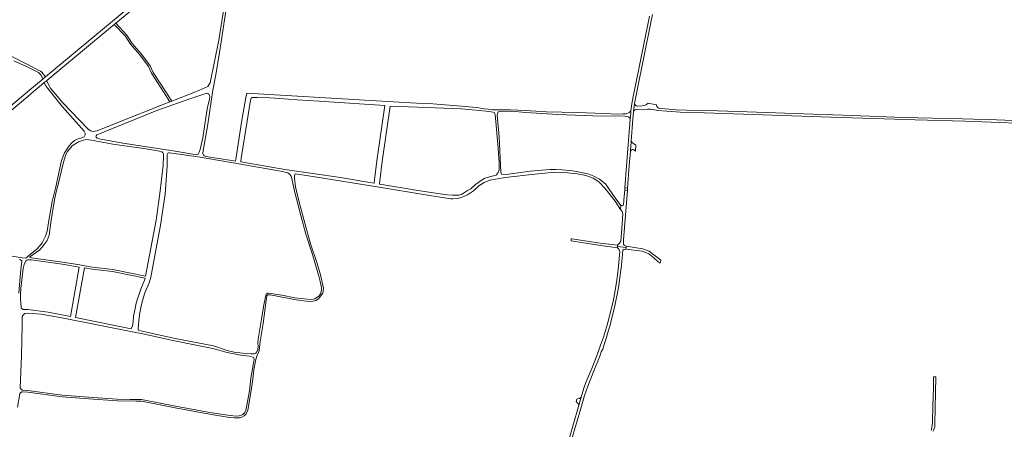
# Model space of a CAD drawing. Extents: x 146402 to 164798, y 455483 to 464134.
# Tile 20 of 256: x 154491 to 155626, y 456611 to 457083. Entities that reach past the tile are written whole.
import ezdxf

# ---------------------------------------------------------------- set-up
doc = ezdxf.new("R2010")
doc.units = 0
doc.header["$LTSCALE"] = 0.2
for name, color, linetype, lineweight in [('B-XX-VH-VERHARDING_ASFALT-GV', 252, 'CONTINUOUS', 18), ('B-XX-VH-VERHARDING_BETONSTRAATSTEEN-GV', 252, 'CONTINUOUS', 18), ('B-XX-VH-VERHARDING_FUNDERING_ZAND-GV', 252, 'CONTINUOUS', 18), ('B-XX-VH-VERHARDING_HALFVERHARDING-GV', 252, 'CONTINUOUS', 18)]:
    doc.layers.add(name, color=color, linetype=linetype, lineweight=lineweight)

msp = doc.modelspace()

# ---------------------------------------------------------------- linework, layer by layer
at = {"layer": 'B-XX-VH-VERHARDING_ASFALT-GV'}
for points in [[(154395.136, 456906.589), (154500, 456994.864), (154503.441, 456997.761), (154506.09, 457000), (154510.418, 457003.658), (154518.886, 457010.815), (154520.964, 457012.571), (154521.76, 457013.233), (154599.508, 457077.929), (154601.526, 457079.453), (154644.607, 457115.017)], [(154626.691, 457106.334), (154536.295, 457031.012), (154520.11, 457017.265), (154518.312, 457015.751), (154517.477, 457015.05), (154500, 457000.385), (154499.541, 457000), (154425.662, 456938.005)], [(155216.891, 457087.235), (155199.262, 457000), (155198.226, 456994.872), (155196.663, 456986.135), (155195.584, 456978.07), (155195.258, 456975.635), (155194.487, 456968.525), (155190.564, 456914.874), (155188.591, 456889.25), (155191.742, 456889.067), (155193.717, 456914.952), (155195.064, 456931.749), (155195.161, 456932.954), (155195.848, 456942.286), (155195.917, 456943.178), (155197.865, 456968.491), (155198.642, 456976.932), (155199.759, 456986.5), (155202.494, 457000), (155218.706, 457080.011), (155220.317, 457089.279)], [(155126.433, 456595.875), (155136.579, 456630.648), (155139.242, 456639.876), (155142.154, 456649.676), (155145.784, 456660.605), (155153.428, 456679.96), (155157.202, 456689.331), (155160.049, 456696.187), (155161.401, 456699.908), (155162.987, 456703.205), (155164.785, 456708.49), (155165.426, 456710.959), (155167.192, 456716.542), (155169.704, 456725.123), (155171.429, 456730.947), (155173.217, 456737.636), (155175.144, 456745.111), (155176.982, 456753.172), (155178.589, 456760.762), (155180.015, 456768.238), (155181.433, 456776.701), (155182.47, 456783.147), (155184.408, 456797.028), (155185.524, 456807.993), (155186.22, 456817.522), (155187.442, 456818.24), (155189.629, 456818.592), (155189.916, 456820.305), (155180.083, 456821.598), (155180.119, 456820.079), (155181.782, 456818.364), (155182.637, 456815.932), (155182.156, 456807.461), (155181.3, 456798.965), (155180.566, 456791.447), (155178.738, 456779.925), (155176.511, 456766.669), (155174.93, 456758.297), (155172.916, 456749.47), (155170.057, 456738.112), (155167.492, 456728.692), (155163.945, 456717.005), (155160.627, 456707.788), (155156.541, 456696.671), (155150.335, 456681.022), (155146.843, 456672.655), (155143.716, 456664.57), (155141.422, 456658.169), (155138.242, 456647.884), (155135.167, 456637.109), (155123.625, 456597.063)]]:
    msp.add_lwpolyline(points, dxfattribs=at)
for points in [[(155191.538, 456886.401), (155188.38, 456886.497), (155187.531, 456875.474), (155186.933, 456869.464), (155185.383, 456868.811), (155183.877, 456869.052), (155183.428, 456864.285), (155185.501, 456861.934), (155186.241, 456859.17), (155185.372, 456847.47), (155183.758, 456827.763), (155182.264, 456825.519), (155180.704, 456823.997), (155180.047, 456823.077), (155180.083, 456821.598), (155189.916, 456820.305), (155190.186, 456821.913), (155187.657, 456822.963), (155187.097, 456824.3), (155187.18, 456829.291)], [(155191.742, 456889.067), (155188.591, 456889.25), (155188.38, 456886.497), (155191.538, 456886.401)]]:
    msp.add_lwpolyline(points, close=True, dxfattribs=at)
at = {"layer": 'B-XX-VH-VERHARDING_BETONSTRAATSTEEN-GV'}
for points in [[(155197.065, 456941.439), (155195.917, 456943.178), (155195.848, 456942.286), (155195.161, 456932.954), (155195.064, 456931.749), (155196.298, 456933.13), (155197.141, 456933.537), (155197.953, 456933.57), (155198.828, 456933.321), (155200.87, 456931.604), (155201.367, 456938.928), (155200.192, 456939.289), (155198.785, 456940.036)], [(155135.167, 456637.109), (155138.242, 456647.884), (155136.93, 456647.006), (155136.127, 456646.107), (155133.985, 456645.97), (155133.327, 456645.538), (155132.421, 456642.728), (155133.604, 456641.322), (155134.674, 456640.363), (155135.343, 456639.132)]]:
    msp.add_lwpolyline(points, close=True, dxfattribs=at)
at = {"layer": 'B-XX-VH-VERHARDING_FUNDERING_ZAND-GV'}
for points in [[(154735.99, 457159.474), (154720.161, 457059.584), (154710.31, 457010.523), (154707.595, 457006.072), (154697.014, 457001.462), (154693.224, 457000), (154665.852, 456989.441), (154663.857, 456988.671), (154597.929, 456962.444), (154579.921, 456955.035), (154575.162, 456954.278), (154572.133, 456955.035), (154569.429, 456956.874), (154540.452, 456987.567), (154525.61, 457004.867), (154523.951, 457007.677), (154521.897, 457012.816), (154521.76, 457013.233), (154520.964, 457012.571), (154518.886, 457010.815), (154519.285, 457009.799), (154520.797, 457007.182), (154523.041, 457003.816), (154539.951, 456982.886), (154564.732, 456954.668), (154566.182, 456952.398), (154566.182, 456950.317), (154564.858, 456948.299), (154562.462, 456947.101), (154559.593, 456946.407), (154556.819, 456945.399), (154553.666, 456943.822), (154550.576, 456941.3), (154547.675, 456937.895), (154545.689, 456935.152), (154543.766, 456932.125), (154542.347, 456929.792), (154538.816, 456920.712), (154532.069, 456890.381), (154528.065, 456873.577), (154526.425, 456864.78), (154523.319, 456846.919), (154522.31, 456839.226), (154520.324, 456833.614), (154518.559, 456829.642), (154516.289, 456825.984), (154513.451, 456822.138), (154510.235, 456818.67), (154504.87, 456814.193), (154500.816, 456810.987), (154498.374, 456808.59), (154497.36, 456808.169), (154493.416, 456808.516), (154477.339, 456811.095)], [(154488.102, 456636.361), (154490.773, 456651.776), (154490.848, 456651.981), (154490.937, 456652.179), (154491.04, 456652.37), (154491.157, 456652.553), (154491.288, 456652.727), (154491.43, 456652.891), (154491.585, 456653.044), (154491.75, 456653.185), (154491.925, 456653.314), (154492.109, 456653.429), (154492.301, 456653.531), (154492.5, 456653.618), (154492.705, 456653.69), (154492.915, 456653.747), (154493.128, 456653.789), (154493.344, 456653.815), (154493.561, 456653.824), (154493.637, 456653.824), (154500, 456653.49), (154539.427, 456648.208), (154570.212, 456645.654), (154602.903, 456643.423), (154624.464, 456643.013), (154627.96, 456643.182), (154630.874, 456643.032), (154669.779, 456635.365), (154709.318, 456628.229), (154732.637, 456624.443), (154737.883, 456624.026), (154742.175, 456623.925), (154743.679, 456624.03), (154744.506, 456624.087), (154746.731, 456624.673), (154749.485, 456626.266), (154751.76, 456628.653), (154753.769, 456632.577), (154756.766, 456650.756), (154758.028, 456658.122), (154759.184, 456665.86), (154759.865, 456672.378), (154760.544, 456679.426), (154762.334, 456689.231), (154763.705, 456694.32), (154765.977, 456699.197), (154766.928, 456701.53), (154767.974, 456711.917), (154771.339, 456732.798), (154774.803, 456759.243), (154775.17, 456761.787), (154775.497, 456764.721), (154776.238, 456765.676), (154777.244, 456765.889), (154779.416, 456765.839), (154809.461, 456760.102), (154824.35, 456758.161), (154829.011, 456758.538), (154831.924, 456759.442), (154835.047, 456761.406), (154837.903, 456764.642), (154840.019, 456767.77), (154840.599, 456769.837), (154840.806, 456773.651), (154837.449, 456788.851), (154833.087, 456803.043), (154826.013, 456824.808), (154819.361, 456848.692), (154812.762, 456872.628), (154809.683, 456885.573), (154808.554, 456890.317), (154807.481, 456900.646), (154807.479, 456902.291), (154807.652, 456902.897), (154808.414, 456905.286), (154821.243, 456903.607), (154905.067, 456889.948), (154956.157, 456881.442), (154987.851, 456876.547), (154990.188, 456876.464), (154995.081, 456877.063), (155000, 456878.342), (155006.997, 456881.287), (155013.914, 456885.748), (155020.249, 456891.492), (155026.352, 456895.647), (155032.776, 456898.027), (155050.688, 456901.117), (155084.702, 456905.007), (155100.241, 456906.624), (155115.599, 456907.274), (155133.494, 456905.483), (155143.443, 456903.369), (155151.867, 456900.591), (155158.611, 456896.279), (155165.918, 456888.731), (155177.522, 456873.745), (155183.428, 456864.285), (155183.877, 456869.052), (155177.557, 456877.841), (155166.299, 456893.794), (155159.161, 456899.441), (155152.832, 456902.87), (155147.059, 456905.008), (155142.024, 456906.389), (155128.717, 456908.924), (155116.287, 456910.225), (155109.116, 456910.351), (155102.542, 456910.322), (155079.503, 456908.53), (155051.48, 456904.748), (155046.386, 456905.207), (155045.571, 456907.326), (155043.433, 456948.045), (155041.354, 456973.246), (155042.551, 456977.026), (155045.07, 456977.366), (155057.707, 456977.815), (155074.24, 456976.142), (155111.244, 456973.997), (155161.792, 456972.064), (155176.881, 456972.541), (155188.593, 456972.061), (155192.576, 456971.197), (155193.873, 456970.119), (155194.487, 456968.525), (155195.258, 456975.635), (155195.584, 456978.07), (155193.704, 456976.117), (155190.249, 456974.821), (155186.097, 456974.677), (155180.097, 456974.509), (155165.062, 456975.097), (155133.263, 456976.129), (155098.026, 456977.005), (155073.656, 456978.492), (155056.581, 456979.277), (155046.19, 456979.308), (155040.928, 456979.142), (155035.966, 456979.486), (155030.765, 456979.935), (155026.783, 456980.442), (155017.545, 456981.936), (155000, 456983.62), (154971.595, 456985.779), (154962.897, 456986.44), (154948.255, 456987.06), (154895.264, 456989.962), (154752.667, 456998.383), (154751.207, 456993.442), (154746.934, 456967.299), (154740.137, 456924.68), (154739.308, 456920.265), (154735.16, 456920.964), (154705.117, 456925.588), (154703.685, 456926.169), (154702.572, 456926.909), (154702.041, 456927.809), (154701.669, 456928.868), (154701.721, 456929.875), (154707.559, 456962.886), (154713.333, 457002.153), (154716.392, 457017.651), (154720.391, 457040.33), (154723.589, 457062.67), (154726.155, 457078.284), (154733.109, 457125.604)], [(154483.622, 457035.95), (154498.308, 457029.375), (154500, 457028.666), (154507.798, 457024.67), (154512.36, 457022.279), (154515.078, 457019.793), (154517.228, 457015.665), (154517.477, 457015.05), (154518.312, 457015.751), (154520.11, 457017.265), (154516.054, 457022.602), (154514.538, 457023.786), (154512.764, 457024.828), (154509.191, 457026.449), (154504.853, 457028.992), (154500, 457031.577), (154497.136, 457032.688), (154457.31, 457053.327)], [(155674.67, 456965.457), (155617.404, 456967.683), (155578.052, 456968.894), (155509.126, 456970.56), (155500, 456970.922), (155451.293, 456972.851), (155405.649, 456974.202), (155329.535, 456976.871), (155295.237, 456978.016), (155259.568, 456978.772), (155247.828, 456979.376), (155235.068, 456980.383), (155228.655, 456980.948), (155226.931, 456981.732), (155225.587, 456983.028), (155225.155, 456984.468), (155225.102, 456985.268), (155215.503, 456986.869), (155213.59, 456985.474), (155211.043, 456984.372), (155207.96, 456983.897), (155203.195, 456983.644), (155201.573, 456984.117), (155200.371, 456985.206), (155199.759, 456986.5), (155198.642, 456976.932), (155199.221, 456978.533), (155200.371, 456979.422), (155202.28, 456979.753), (155211.223, 456979.488), (155214.679, 456980.112), (155217.991, 456980.064), (155222.647, 456979.296), (155226.576, 456978.526), (155236.843, 456977.739), (155252.489, 456976.715), (155280.285, 456975.942), (155426.258, 456970.992), (155500, 456968.487), (155523.417, 456967.691), (155580.588, 456966.142), (155621.073, 456964.515), (155660.402, 456963.087)], [(154490.336, 456806.861), (154491.622, 456806.185), (154492.834, 456804.905), (154492.542, 456801.506), (154491.289, 456791.382), (154489.398, 456767.662)]]:
    msp.add_lwpolyline(points, dxfattribs=at)
for points in [[(154614.051, 457065.618), (154601.526, 457079.453), (154599.508, 457077.929), (154612.144, 457064.711), (154618.332, 457055.087), (154629.259, 457042.745), (154639.129, 457029.345), (154642.654, 457021.587), (154656.559, 457000), (154663.857, 456988.671), (154665.852, 456989.441), (154659.051, 457000), (154644.561, 457022.494), (154641.036, 457030.252), (154631.166, 457043.652), (154620.239, 457055.994)], [(154685.512, 456991.666), (154706.43, 456998.571), (154707.684, 456998.313), (154708.835, 456997.325), (154709.624, 456995.761), (154709.993, 456994.352), (154709.428, 456991.322), (154707.279, 456982.501), (154704.916, 456967.682), (154701.861, 456946.959), (154698.745, 456933.382), (154697.71, 456930.298), (154696.411, 456928.205), (154694.951, 456927.47), (154692.496, 456927.828), (154667.577, 456931.876), (154609.433, 456940.888), (154582.318, 456945.713), (154579.965, 456946.698), (154578.657, 456947.738), (154578.341, 456948.468), (154578.652, 456949.357), (154579.536, 456950.404), (154585.169, 456952.666), (154648.897, 456978.657)], [(154745.481, 456919.225), (154746.035, 456923.557), (154752.856, 456966.334), (154756.513, 456988.284), (154757.204, 456991.643), (154757.519, 456992.599), (154758.487, 456993.414), (154764.978, 456993.629), (154779.174, 456993.045), (154790.761, 456992.292), (154800.375, 456991.5), (154810.465, 456990.996), (154836.01, 456989.355), (154911.853, 456984.127), (154902.579, 456920.422), (154899.951, 456898.351), (154899.377, 456894.584), (154889.671, 456896.049), (154860.686, 456901.151), (154825.821, 456906.087), (154796.308, 456910.658)], [(154908.527, 456919.635), (154917.86, 456983.736), (154949.22, 456982.52), (155000, 456980.55), (155032.795, 456977.569), (155037.716, 456976.093), (155038.772, 456973.821), (155042.19, 456939.775), (155043.638, 456918.54), (155043.498, 456910.089), (155042.429, 456906.827), (155040.142, 456903.913), (155033.967, 456902.481), (155027.049, 456900.546), (155021.74, 456897.116), (155016.459, 456893.18), (155010.715, 456888.341), (155007.194, 456886.208), (155000, 456881.535), (154999.774, 456881.462), (154997.497, 456880.876), (154994.001, 456880.713), (154989.921, 456880.76), (154983.722, 456881.335), (154972.86, 456882.911), (154944.777, 456887.166), (154943.175, 456887.437), (154912.985, 456892.53), (154905.367, 456893.68), (154905.886, 456897.451)], [(154542.499, 456803.327), (154504.298, 456808.555), (154502.69, 456808.799), (154502.301, 456809.09), (154502.362, 456809.529), (154513.788, 456817.733), (154517.788, 456822.401), (154522.08, 456828.346), (154524.455, 456834.792), (154526.409, 456849.378), (154530.571, 456875.295), (154532.147, 456882.799), (154533.472, 456887.749), (154534.812, 456893.219), (154538.894, 456909.125), (154541.133, 456918.93), (154542.615, 456923.943), (154543.876, 456927.727), (154545.547, 456931.321), (154551.146, 456937.853), (154558.286, 456942.38), (154563.951, 456944.464), (154566.864, 456944.95), (154570.293, 456944.573), (154573.438, 456944.228), (154598.095, 456939.64), (154636.436, 456934.174), (154651.756, 456931.449), (154654.291, 456930.841), (154655.293, 456930.216), (154655.655, 456929.9), (154655.904, 456929.346), (154656.29, 456928.409), (154656.461, 456927.098), (154655.888, 456915.004), (154652.207, 456882.692), (154647.987, 456851.938), (154635.757, 456787.414), (154597.952, 456795.047), (154574.364, 456797.945), (154565.642, 456799.418), (154559.725, 456800.417)], [(154666.169, 456929.498), (154696.484, 456924.909), (154745.657, 456916.442), (154793.823, 456908.027), (154800.004, 456906.677), (154801.407, 456905.458), (154802.459, 456904.34), (154802.993, 456903.641), (154803.524, 456902.742), (154804.587, 456899.935), (154807.573, 456885.423), (154814.654, 456857.514), (154820.668, 456835.907), (154828.379, 456812.342), (154835.722, 456787.294), (154837.107, 456781.045), (154838.758, 456774.213), (154838.655, 456771.67), (154837.759, 456767.907), (154836.861, 456765.946), (154835.698, 456764.408), (154833.739, 456762.975), (154830.828, 456761.223), (154827.385, 456760.636), (154822.511, 456760.683), (154808.046, 456762.413), (154792.997, 456765.466), (154777.366, 456767.937), (154776.36, 456767.67), (154775.209, 456767.004), (154774.458, 456765.582), (154773.509, 456761.672), (154772.094, 456754.354), (154769.625, 456737.873), (154765.681, 456714.501), (154765.368, 456710.315), (154765.479, 456706.553), (154765.166, 456702.367), (154763.739, 456699.663), (154762.786, 456698.602), (154760.668, 456697.858), (154758.867, 456697.59), (154757.33, 456697.588), (154747.58, 456698.424), (154737.829, 456699.789), (154729.826, 456701.792), (154713.924, 456706.806), (154669.75, 456715.51), (154629.729, 456724.393), (154627.213, 456724.912), (154627.213, 456726.161), (154627.796, 456736.262), (154629.156, 456745.004), (154631.099, 456754.717), (154633.236, 456763.07), (154634.985, 456768.121), (154639.732, 456779.879), (154641.645, 456786.253), (154652.99, 456846.113), (154658.147, 456881.842), (154660.768, 456914.805), (154660.477, 456927.824), (154660.872, 456928.699), (154661.258, 456929.32), (154661.492, 456929.463), (154662.254, 456929.738), (154663.363, 456929.852)], [(155127.529, 456830.406), (155126.745, 456830.601), (155126.468, 456827.978), (155138.605, 456826.143), (155160.771, 456822.791), (155180.119, 456820.079), (155180.083, 456821.598), (155180.047, 456823.077), (155160.181, 456825.617)], [(155209.44, 456818.903), (155190.186, 456821.913), (155189.916, 456820.305), (155189.629, 456818.592), (155208.585, 456816.137), (155213.69, 456814.457), (155216.258, 456813.099), (155221.997, 456808.618), (155227.032, 456803.77), (155229.118, 456802.412), (155230.103, 456805.679), (155221.913, 456812.008), (155216.577, 456816.301)], [(154549.057, 456740.953), (154523.365, 456745.732), (154500, 456748.726), (154494.629, 456748.986), (154494.399, 456749.054), (154494.174, 456749.138), (154493.955, 456749.236), (154493.742, 456749.349), (154493.538, 456749.475), (154493.343, 456749.615), (154493.157, 456749.767), (154492.982, 456749.932), (154492.819, 456750.107), (154492.667, 456750.293), (154492.528, 456750.489), (154492.403, 456750.694), (154492.291, 456750.907), (154492.194, 456751.126), (154492.111, 456751.351), (154492.054, 456751.546), (154491.457, 456761.324), (154491.431, 456766.73), (154491.847, 456773.02), (154494.602, 456796.411), (154495.589, 456800.778), (154497.629, 456805.186), (154498.665, 456805.882), (154499.975, 456806.272), (154501.285, 456806.419), (154503.959, 456806.078), (154542.121, 456800.855), (154559.284, 456797.956)], [(154597.552, 456792.577), (154635.352, 456784.945), (154635.296, 456784.603), (154630.074, 456772.293), (154626.242, 456761.322), (154624.688, 456756.077), (154623.328, 456748.307), (154621.774, 456741.119), (154621.385, 456734.32), (154620.802, 456730.046), (154619.636, 456727.326), (154619.233, 456726.557), (154554.949, 456739.812), (154565.201, 456796.957), (154574.003, 456795.471)], [(154729.879, 456699.424), (154745.461, 456696.37), (154755.902, 456695.112), (154760.302, 456693.422), (154760.779, 456692.84), (154760.887, 456691.727), (154760.098, 456687.169), (154757.259, 456669.521), (154755.688, 456654.947), (154751.318, 456632.422), (154749.732, 456629.665), (154748.039, 456627.914), (154745.338, 456626.427), (154743.537, 456626.054), (154740.782, 456625.733), (154733.469, 456626.518), (154709.673, 456630.197), (154670.15, 456637.33), (154631.12, 456645.022), (154627.962, 456645.185), (154624.435, 456645.014), (154617.766, 456645.141), (154602.99, 456645.422), (154570.363, 456647.648), (154539.643, 456650.197), (154500, 456655.288), (154493.63, 456656.014), (154493.389, 456656.121), (154493.154, 456656.243), (154492.927, 456656.378), (154492.708, 456656.527), (154492.498, 456656.688), (154492.299, 456656.862), (154492.11, 456657.048), (154491.932, 456657.244), (154491.767, 456657.451), (154491.614, 456657.668), (154491.474, 456657.893), (154491.348, 456658.126), (154491.237, 456658.366), (154491.14, 456658.612), (154491.057, 456658.864), (154491.054, 456658.876), (154492.452, 456695.434), (154493.401, 456730.706), (154493.373, 456739.995), (154493.444, 456740.301), (154493.53, 456740.602), (154493.632, 456740.898), (154493.749, 456741.189), (154493.88, 456741.474), (154494.026, 456741.751), (154494.186, 456742.021), (154494.359, 456742.282), (154494.546, 456742.535), (154494.745, 456742.777), (154494.956, 456743.009), (154495.179, 456743.229), (154495.412, 456743.438), (154495.656, 456743.635), (154495.91, 456743.82), (154496.173, 456743.991), (154496.444, 456744.148), (154496.607, 456744.234), (154500, 456744.647), (154515.464, 456743.517), (154539.157, 456739.299), (154626.53, 456721.969), (154629.112, 456721.457), (154669.135, 456712.574), (154713.344, 456703.862)]]:
    msp.add_lwpolyline(points, close=True, dxfattribs=at)
at = {"layer": 'B-XX-VH-VERHARDING_HALFVERHARDING-GV'}
msp.add_lwpolyline([(155544.239, 456608.61), (155545.958, 456613.486), (155546.099, 456615.013), (155546.166, 456615.73), (155546.247, 456617.179), (155547.361, 456671.105), (155544.707, 456671.352), (155544.707, 456657.745), (155543.875, 456638.167), (155543.252, 456618.624), (155542.697, 456612.456), (155541.935, 456609.684)], dxfattribs=at)

doc.saveas('drawing.dxf')
